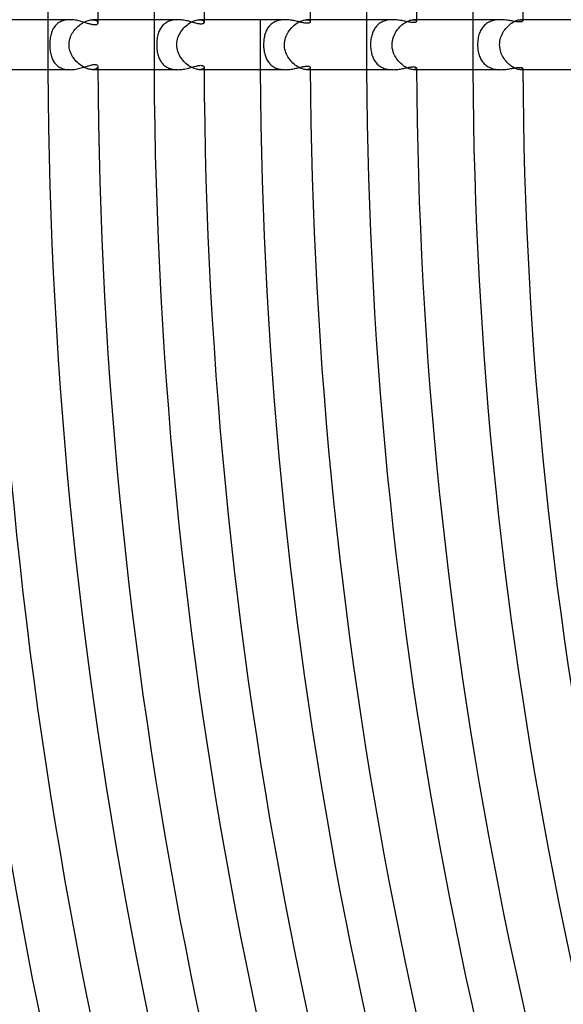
# Model space of a CAD drawing. Header units: millimetres. Extents: x -485 to 485, y -485 to 485.
# Tile 33 of 110: x -382 to -338, y -77 to 2. Entities that reach past the tile are written whole.
import ezdxf

# ---------------------------------------------------------------- set-up
doc = ezdxf.new("R2010")
doc.units = ezdxf.units.MM
doc.layers.add('HIDDEN', color=7, linetype='Continuous')
doc.layers.add('THICK', color=7, linetype='Continuous')

msp = doc.modelspace()

# ---------------------------------------------------------------- linework, layer by layer
at = {"layer": 'HIDDEN'}
for p, q in [((-378.782, 1.633), (-378.846, 1.571)), ((-378.714, 1.691), (-378.782, 1.633)), ((-378.641, 1.745), (-378.714, 1.691)), ((-378.563, 1.794), (-378.641, 1.745)), ((-378.481, 1.837), (-378.563, 1.794)), ((-378.396, 1.876), (-378.481, 1.837)), ((-378.307, 1.91), (-378.396, 1.876)), ((-378.214, 1.938), (-378.307, 1.91)), ((-378.118, 1.961), (-378.214, 1.938)), ((-378.02, 1.978), (-378.118, 1.961)), ((-377.919, 1.991), (-378.02, 1.978)), ((-377.817, 1.998), (-377.919, 1.991)), ((-377.714, 2), (-377.817, 1.998)), ((-377.002, 1.534), (-376.912, 1.606)), ((-376.912, 1.606), (-376.82, 1.673)), ((-376.82, 1.673), (-376.726, 1.734)), ((-376.726, 1.734), (-376.631, 1.79)), ((-376.631, 1.79), (-376.536, 1.839)), ((-376.536, 1.839), (-376.441, 1.882)), ((-376.441, 1.882), (-376.347, 1.919)), ((-376.347, 1.919), (-376.255, 1.948)), ((-376.255, 1.948), (-376.166, 1.971)), ((-376.166, 1.971), (-376.081, 1.987)), ((-376.081, 1.987), (-376, 1.997)), ((-376, 1.997), (-375.923, 2)), ((-375.495, 2), (-375.924, 2)), ((-375.923, 2), (-375.85, 1.997)), ((-375.85, 1.997), (-375.784, 1.988)), ((-375.784, 1.988), (-375.724, 1.973)), ((-375.724, 1.973), (-375.67, 1.954)), ((-375.67, 1.954), (-375.624, 1.931)), ((-375.624, 1.931), (-375.585, 1.905)), ((-375.585, 1.905), (-375.553, 1.876)), ((-375.553, 1.876), (-375.528, 1.845)), ((-375.528, 1.845), (-375.51, 1.812)), ((-375.51, 1.812), (-375.499, 1.779)), ((-375.499, 1.779), (-375.496, 1.746)), ((-370.253, 1.59), (-370.316, 1.525)), ((-370.185, 1.651), (-370.253, 1.59)), ((-370.114, 1.707), (-370.185, 1.651)), ((-370.038, 1.758), (-370.114, 1.707)), ((-369.958, 1.806), (-370.038, 1.758)), ((-369.874, 1.848), (-369.958, 1.806)), ((-369.786, 1.885), (-369.874, 1.848)), ((-369.696, 1.916), (-369.786, 1.885)), ((-369.602, 1.943), (-369.696, 1.916)), ((-369.506, 1.964), (-369.602, 1.943)), ((-369.408, 1.98), (-369.506, 1.964)), ((-369.308, 1.991), (-369.408, 1.98)), ((-369.208, 1.998), (-369.308, 1.991)), ((-369.107, 2), (-369.208, 1.998)), ((-368.428, 1.516), (-368.331, 1.596)), ((-368.331, 1.596), (-368.231, 1.671)), ((-368.231, 1.671), (-368.128, 1.739)), ((-368.128, 1.739), (-368.025, 1.8)), ((-368.025, 1.8), (-367.922, 1.854)), ((-367.922, 1.854), (-367.82, 1.899)), ((-367.82, 1.899), (-367.719, 1.936)), ((-367.719, 1.936), (-367.621, 1.964)), ((-367.621, 1.964), (-367.529, 1.984)), ((-367.529, 1.984), (-367.441, 1.996)), ((-367.441, 1.996), (-367.359, 2)), ((-366.995, 2), (-367.36, 2)), ((-367.359, 2), (-367.276, 1.995)), ((-367.276, 1.995), (-367.203, 1.982)), ((-367.203, 1.982), (-367.14, 1.962)), ((-367.14, 1.962), (-367.088, 1.935)), ((-367.088, 1.935), (-367.048, 1.904)), ((-367.048, 1.904), (-367.019, 1.87)), ((-367.019, 1.87), (-367.001, 1.834)), ((-367.001, 1.834), (-366.996, 1.797)), ((-361.689, 1.577), (-361.749, 1.515)), ((-361.624, 1.635), (-361.689, 1.577)), ((-361.556, 1.689), (-361.624, 1.635)), ((-361.483, 1.74), (-361.556, 1.689)), ((-361.407, 1.786), (-361.483, 1.74)), ((-361.328, 1.828), (-361.407, 1.786)), ((-361.245, 1.865), (-361.328, 1.828)), ((-361.159, 1.898), (-361.245, 1.865)), ((-361.07, 1.926), (-361.159, 1.898)), ((-360.978, 1.949), (-361.07, 1.926)), ((-360.885, 1.968), (-360.978, 1.949)), ((-360.79, 1.983), (-360.885, 1.968)), ((-360.693, 1.992), (-360.79, 1.983)), ((-360.596, 1.998), (-360.693, 1.992)), ((-360.498, 2), (-360.596, 1.998)), ((-359.773, 1.568), (-359.68, 1.642)), ((-359.68, 1.642), (-359.585, 1.711)), ((-359.585, 1.711), (-359.489, 1.772)), ((-359.489, 1.772), (-359.393, 1.827)), ((-359.393, 1.827), (-359.298, 1.874)), ((-359.298, 1.874), (-359.205, 1.914)), ((-359.205, 1.914), (-359.114, 1.946)), ((-359.114, 1.946), (-359.027, 1.97)), ((-359.027, 1.97), (-358.945, 1.987)), ((-358.945, 1.987), (-358.869, 1.997)), ((-358.869, 1.997), (-358.799, 2)), ((-358.799, 2), (-358.728, 1.996)), ((-358.495, 2), (-358.799, 2)), ((-358.728, 1.996), (-358.667, 1.986)), ((-358.667, 1.986), (-358.615, 1.97)), ((-358.615, 1.97), (-358.572, 1.949)), ((-358.572, 1.949), (-358.538, 1.925)), ((-358.538, 1.925), (-358.514, 1.898)), ((-358.514, 1.898), (-358.5, 1.87)), ((-358.5, 1.87), (-358.495, 1.841)), ((-353.078, 1.605), (-353.145, 1.542)), ((-353.007, 1.663), (-353.078, 1.605)), ((-352.932, 1.718), (-353.007, 1.663)), ((-352.852, 1.767), (-352.932, 1.718)), ((-352.769, 1.813), (-352.852, 1.767)), ((-352.681, 1.854), (-352.769, 1.813)), ((-352.59, 1.889), (-352.681, 1.854)), ((-352.496, 1.92), (-352.59, 1.889)), ((-352.398, 1.945), (-352.496, 1.92)), ((-352.299, 1.966), (-352.398, 1.945)), ((-352.197, 1.981), (-352.299, 1.966)), ((-352.094, 1.992), (-352.197, 1.981)), ((-351.991, 1.998), (-352.094, 1.992)), ((-351.886, 2), (-351.991, 1.998)), ((-351.254, 1.505), (-351.164, 1.584)), ((-351.164, 1.584), (-351.072, 1.658)), ((-351.072, 1.658), (-350.979, 1.725)), ((-350.979, 1.725), (-350.886, 1.785)), ((-350.886, 1.785), (-350.793, 1.837)), ((-350.793, 1.837), (-350.703, 1.882)), ((-350.703, 1.882), (-350.615, 1.92)), ((-350.615, 1.92), (-350.529, 1.95)), ((-350.529, 1.95), (-350.449, 1.973)), ((-350.449, 1.973), (-350.374, 1.988)), ((-350.374, 1.988), (-350.305, 1.997)), ((-350.305, 1.997), (-350.242, 2)), ((-350.242, 2), (-350.177, 1.996)), ((-349.994, 2), (-350.242, 2)), ((-350.177, 1.996), (-350.121, 1.986)), ((-350.121, 1.986), (-350.076, 1.971)), ((-350.076, 1.971), (-350.04, 1.951)), ((-350.04, 1.951), (-350.015, 1.929)), ((-350.015, 1.929), (-350, 1.904)), ((-350, 1.904), (-349.995, 1.879)), ((-344.473, 1.623), (-344.548, 1.557)), ((-344.393, 1.685), (-344.473, 1.623)), ((-344.307, 1.741), (-344.393, 1.685)), ((-344.218, 1.793), (-344.307, 1.741)), ((-344.124, 1.838), (-344.218, 1.793)), ((-344.026, 1.878), (-344.124, 1.838)), ((-343.925, 1.912), (-344.026, 1.878)), ((-343.82, 1.94), (-343.925, 1.912)), ((-343.712, 1.962), (-343.82, 1.94)), ((-343.603, 1.979), (-343.712, 1.962)), ((-343.493, 1.991), (-343.603, 1.979)), ((-343.381, 1.998), (-343.493, 1.991)), ((-343.27, 2), (-343.381, 1.998)), ((-342.617, 1.548), (-342.531, 1.622)), ((-342.531, 1.622), (-342.444, 1.69)), ((-342.444, 1.69), (-342.357, 1.752)), ((-342.357, 1.752), (-342.269, 1.807)), ((-342.269, 1.807), (-342.184, 1.855)), ((-342.184, 1.855), (-342.1, 1.895)), ((-342.1, 1.895), (-342.02, 1.929)), ((-342.02, 1.929), (-341.943, 1.956)), ((-341.943, 1.956), (-341.871, 1.976)), ((-341.871, 1.976), (-341.804, 1.99)), ((-341.804, 1.99), (-341.743, 1.998)), ((-341.743, 1.998), (-341.688, 2)), ((-341.494, 2), (-341.689, 2)), ((-341.688, 2), (-341.629, 1.996)), ((-341.629, 1.996), (-341.581, 1.987)), ((-341.581, 1.987), (-341.543, 1.972)), ((-341.543, 1.972), (-341.516, 1.954)), ((-341.516, 1.954), (-341.5, 1.934)), ((-341.5, 1.934), (-341.495, 1.912)), ((-379.233, 0.854), (-379.258, 0.758)), ((-379.206, 0.946), (-379.233, 0.854)), ((-379.175, 1.035), (-379.206, 0.946)), ((-379.14, 1.121), (-379.175, 1.035)), ((-379.102, 1.204), (-379.14, 1.121)), ((-379.059, 1.285), (-379.102, 1.204)), ((-379.012, 1.362), (-379.059, 1.285)), ((-378.961, 1.435), (-379.012, 1.362)), ((-378.906, 1.505), (-378.961, 1.435)), ((-378.846, 1.571), (-378.906, 1.505)), ((-377.644, 0.704), (-377.593, 0.81)), ((-377.593, 0.81), (-377.536, 0.913)), ((-377.536, 0.913), (-377.473, 1.013)), ((-377.473, 1.013), (-377.405, 1.11)), ((-377.405, 1.11), (-377.332, 1.203)), ((-377.332, 1.203), (-377.255, 1.292)), ((-377.255, 1.292), (-377.174, 1.377)), ((-377.174, 1.377), (-377.09, 1.458)), ((-377.09, 1.458), (-377.002, 1.534)), ((-370.67, 0.873), (-370.696, 0.776)), ((-370.639, 0.966), (-370.67, 0.873)), ((-370.605, 1.055), (-370.639, 0.966)), ((-370.567, 1.142), (-370.605, 1.055)), ((-370.525, 1.226), (-370.567, 1.142)), ((-370.479, 1.306), (-370.525, 1.226)), ((-370.429, 1.383), (-370.479, 1.306)), ((-370.375, 1.456), (-370.429, 1.383)), ((-370.316, 1.525), (-370.375, 1.456)), ((-369.035, 0.693), (-368.981, 0.809)), ((-368.981, 0.809), (-368.92, 0.923)), ((-368.92, 0.923), (-368.851, 1.032)), ((-368.851, 1.032), (-368.777, 1.138)), ((-368.777, 1.138), (-368.697, 1.24)), ((-368.697, 1.24), (-368.611, 1.337)), ((-368.611, 1.337), (-368.522, 1.429)), ((-368.522, 1.429), (-368.428, 1.516)), ((-362.124, 0.82), (-362.148, 0.729)), ((-362.096, 0.907), (-362.124, 0.82)), ((-362.066, 0.993), (-362.096, 0.907)), ((-362.031, 1.076), (-362.066, 0.993)), ((-361.994, 1.156), (-362.031, 1.076)), ((-361.952, 1.234), (-361.994, 1.156)), ((-361.907, 1.309), (-361.952, 1.234)), ((-361.858, 1.381), (-361.907, 1.309)), ((-361.806, 1.449), (-361.858, 1.381)), ((-361.749, 1.515), (-361.806, 1.449)), ((-360.433, 0.673), (-360.382, 0.788)), ((-360.382, 0.788), (-360.325, 0.9)), ((-360.325, 0.9), (-360.261, 1.009)), ((-360.261, 1.009), (-360.191, 1.114)), ((-360.191, 1.114), (-360.116, 1.214)), ((-360.116, 1.214), (-360.036, 1.31)), ((-360.036, 1.31), (-359.952, 1.402)), ((-359.952, 1.402), (-359.864, 1.488)), ((-359.864, 1.488), (-359.773, 1.568)), ((-353.557, 0.828), (-353.584, 0.734)), ((-353.527, 0.919), (-353.557, 0.828)), ((-353.493, 1.006), (-353.527, 0.919)), ((-353.456, 1.092), (-353.493, 1.006)), ((-353.414, 1.174), (-353.456, 1.092)), ((-353.369, 1.254), (-353.414, 1.174)), ((-353.319, 1.331), (-353.369, 1.254)), ((-353.265, 1.405), (-353.319, 1.331)), ((-353.207, 1.475), (-353.265, 1.405)), ((-353.145, 1.542), (-353.207, 1.475)), ((-351.822, 0.682), (-351.771, 0.799)), ((-351.771, 0.799), (-351.713, 0.913)), ((-351.713, 0.913), (-351.649, 1.024)), ((-351.649, 1.024), (-351.579, 1.129)), ((-351.579, 1.129), (-351.504, 1.231)), ((-351.504, 1.231), (-351.424, 1.328)), ((-351.424, 1.328), (-351.341, 1.419)), ((-351.341, 1.419), (-351.254, 1.505)), ((-344.971, 0.885), (-345.003, 0.787)), ((-344.934, 0.981), (-344.971, 0.885)), ((-344.894, 1.073), (-344.934, 0.981)), ((-344.848, 1.163), (-344.894, 1.073)), ((-344.798, 1.249), (-344.848, 1.163)), ((-344.743, 1.332), (-344.798, 1.249)), ((-344.683, 1.411), (-344.743, 1.332)), ((-344.618, 1.486), (-344.683, 1.411)), ((-344.548, 1.557), (-344.618, 1.486)), ((-343.18, 0.772), (-343.127, 0.884)), ((-343.127, 0.884), (-343.068, 0.992)), ((-343.068, 0.992), (-343.004, 1.096)), ((-343.004, 1.096), (-342.934, 1.196)), ((-342.934, 1.196), (-342.86, 1.292)), ((-342.86, 1.292), (-342.782, 1.383)), ((-342.782, 1.383), (-342.701, 1.468)), ((-342.701, 1.468), (-342.617, 1.548)), ((-379.336, 0.113), (-379.338, 0)), ((-379.338, 0), (-379.336, -0.108)), ((-379.331, 0.227), (-379.336, 0.113)), ((-379.323, 0.34), (-379.331, 0.227)), ((-379.311, 0.449), (-379.323, 0.34)), ((-379.297, 0.556), (-379.311, 0.449)), ((-379.279, 0.659), (-379.297, 0.556)), ((-379.258, 0.758), (-379.279, 0.659)), ((-377.801, 0), (-377.791, 0.175)), ((-377.796, -0.124), (-377.801, 0)), ((-377.791, 0.175), (-377.766, 0.333)), ((-377.766, 0.333), (-377.73, 0.474)), ((-377.73, 0.474), (-377.689, 0.596)), ((-377.689, 0.596), (-377.644, 0.704)), ((-370.785, 0.117), (-370.787, 0)), ((-370.787, 0), (-370.786, -0.099)), ((-370.779, 0.235), (-370.785, 0.117)), ((-370.77, 0.35), (-370.779, 0.235)), ((-370.757, 0.462), (-370.77, 0.35)), ((-370.74, 0.57), (-370.757, 0.462)), ((-370.72, 0.675), (-370.74, 0.57)), ((-370.696, 0.776), (-370.72, 0.675)), ((-369.181, 0), (-369.174, 0.156)), ((-369.176, -0.137), (-369.181, 0)), ((-369.174, 0.156), (-369.154, 0.303)), ((-369.154, 0.303), (-369.122, 0.442)), ((-369.122, 0.442), (-369.082, 0.572)), ((-369.082, 0.572), (-369.035, 0.693)), ((-362.23, 0.112), (-362.232, 0)), ((-362.232, 0), (-362.231, -0.097)), ((-362.225, 0.223), (-362.23, 0.112)), ((-362.216, 0.331), (-362.225, 0.223)), ((-362.204, 0.436), (-362.216, 0.331)), ((-362.188, 0.537), (-362.204, 0.436)), ((-362.17, 0.635), (-362.188, 0.537)), ((-362.148, 0.729), (-362.17, 0.635)), ((-360.566, 0), (-360.56, 0.148)), ((-360.561, -0.129), (-360.566, 0)), ((-360.56, 0.148), (-360.542, 0.289)), ((-360.542, 0.289), (-360.514, 0.424)), ((-360.514, 0.424), (-360.477, 0.552)), ((-360.477, 0.552), (-360.433, 0.673)), ((-353.672, 0.109), (-353.674, 0)), ((-353.674, 0), (-353.672, -0.105)), ((-353.666, 0.219), (-353.672, 0.109)), ((-353.657, 0.328), (-353.666, 0.219)), ((-353.644, 0.434), (-353.657, 0.328)), ((-353.627, 0.537), (-353.644, 0.434)), ((-353.607, 0.637), (-353.627, 0.537)), ((-353.584, 0.734), (-353.607, 0.637)), ((-351.955, 0), (-351.949, 0.149)), ((-351.949, -0.145), (-351.955, 0)), ((-351.949, 0.149), (-351.931, 0.292)), ((-351.931, 0.292), (-351.903, 0.428)), ((-351.903, 0.428), (-351.866, 0.558)), ((-351.866, 0.558), (-351.822, 0.682)), ((-345.11, 0.121), (-345.112, 0)), ((-345.112, 0), (-345.11, -0.11)), ((-345.103, 0.24), (-345.11, 0.121)), ((-345.091, 0.357), (-345.103, 0.24)), ((-345.075, 0.47), (-345.091, 0.357)), ((-345.055, 0.579), (-345.075, 0.47)), ((-345.031, 0.685), (-345.055, 0.579)), ((-345.003, 0.787), (-345.031, 0.685)), ((-343.347, 0), (-343.341, 0.142)), ((-343.343, -0.118), (-343.347, 0)), ((-343.341, 0.142), (-343.325, 0.278)), ((-343.325, 0.278), (-343.3, 0.41)), ((-343.3, 0.41), (-343.267, 0.536)), ((-343.267, 0.536), (-343.227, 0.657)), ((-343.227, 0.657), (-343.18, 0.772)), ((-379.336, -0.108), (-379.332, -0.216)), ((-379.332, -0.216), (-379.324, -0.324)), ((-379.324, -0.324), (-379.313, -0.431)), ((-379.313, -0.431), (-379.3, -0.537)), ((-379.3, -0.537), (-379.282, -0.64)), ((-379.282, -0.64), (-379.262, -0.741)), ((-379.262, -0.741), (-379.237, -0.84)), ((-377.781, -0.247), (-377.796, -0.124)), ((-377.758, -0.369), (-377.781, -0.247)), ((-377.726, -0.489), (-377.758, -0.369)), ((-377.685, -0.606), (-377.726, -0.489)), ((-377.637, -0.721), (-377.685, -0.606)), ((-377.581, -0.832), (-377.637, -0.721)), ((-370.786, -0.099), (-370.782, -0.199)), ((-370.782, -0.199), (-370.775, -0.298)), ((-370.775, -0.298), (-370.765, -0.397)), ((-370.765, -0.397), (-370.752, -0.495)), ((-370.752, -0.495), (-370.736, -0.591)), ((-370.736, -0.591), (-370.718, -0.686)), ((-370.718, -0.686), (-370.696, -0.779)), ((-370.696, -0.779), (-370.67, -0.87)), ((-369.159, -0.273), (-369.176, -0.137)), ((-369.131, -0.407), (-369.159, -0.273)), ((-369.093, -0.539), (-369.131, -0.407)), ((-369.046, -0.668), (-369.093, -0.539)), ((-368.99, -0.792), (-369.046, -0.668)), ((-362.231, -0.097), (-362.227, -0.193)), ((-362.227, -0.193), (-362.22, -0.289)), ((-362.22, -0.289), (-362.21, -0.384)), ((-362.21, -0.384), (-362.198, -0.478)), ((-362.198, -0.478), (-362.182, -0.571)), ((-362.182, -0.571), (-362.164, -0.662)), ((-362.164, -0.662), (-362.142, -0.752)), ((-362.142, -0.752), (-362.118, -0.84)), ((-360.547, -0.257), (-360.561, -0.129)), ((-360.523, -0.383), (-360.547, -0.257)), ((-360.491, -0.508), (-360.523, -0.383)), ((-360.449, -0.631), (-360.491, -0.508)), ((-360.4, -0.75), (-360.449, -0.631)), ((-360.344, -0.866), (-360.4, -0.75)), ((-353.672, -0.105), (-353.667, -0.21)), ((-353.667, -0.21), (-353.658, -0.314)), ((-353.658, -0.314), (-353.646, -0.417)), ((-353.646, -0.417), (-353.63, -0.52)), ((-353.63, -0.52), (-353.611, -0.62)), ((-353.611, -0.62), (-353.588, -0.719)), ((-353.588, -0.719), (-353.561, -0.815)), ((-351.932, -0.285), (-351.949, -0.145)), ((-351.905, -0.419), (-351.932, -0.285)), ((-351.87, -0.547), (-351.905, -0.419)), ((-351.827, -0.668), (-351.87, -0.547)), ((-351.778, -0.784), (-351.827, -0.668)), ((-351.723, -0.896), (-351.778, -0.784)), ((-345.11, -0.11), (-345.104, -0.219)), ((-345.104, -0.219), (-345.095, -0.327)), ((-345.095, -0.327), (-345.081, -0.434)), ((-345.081, -0.434), (-345.063, -0.54)), ((-345.063, -0.54), (-345.041, -0.644)), ((-345.041, -0.644), (-345.015, -0.745)), ((-345.015, -0.745), (-344.985, -0.845)), ((-343.331, -0.236), (-343.343, -0.118)), ((-343.313, -0.352), (-343.331, -0.236)), ((-343.286, -0.467), (-343.313, -0.352)), ((-343.253, -0.581), (-343.286, -0.467)), ((-343.213, -0.692), (-343.253, -0.581)), ((-343.167, -0.801), (-343.213, -0.692)), ((-379.237, -0.84), (-379.209, -0.936)), ((-379.209, -0.936), (-379.177, -1.029)), ((-379.177, -1.029), (-379.141, -1.119)), ((-379.141, -1.119), (-379.101, -1.206)), ((-379.101, -1.206), (-379.056, -1.289)), ((-379.056, -1.289), (-379.007, -1.37)), ((-379.007, -1.37), (-378.953, -1.446)), ((-378.953, -1.446), (-378.894, -1.519)), ((-378.894, -1.519), (-378.83, -1.588)), ((-377.52, -0.94), (-377.581, -0.832)), ((-377.452, -1.044), (-377.52, -0.94)), ((-377.379, -1.144), (-377.452, -1.044)), ((-377.3, -1.24), (-377.379, -1.144)), ((-377.218, -1.332), (-377.3, -1.24)), ((-377.131, -1.419), (-377.218, -1.332)), ((-377.04, -1.502), (-377.131, -1.419)), ((-376.947, -1.579), (-377.04, -1.502)), ((-370.67, -0.87), (-370.641, -0.959)), ((-370.641, -0.959), (-370.609, -1.046)), ((-370.609, -1.046), (-370.573, -1.13)), ((-370.573, -1.13), (-370.533, -1.211)), ((-370.533, -1.211), (-370.489, -1.289)), ((-370.489, -1.289), (-370.441, -1.365)), ((-370.441, -1.365), (-370.389, -1.437)), ((-370.389, -1.437), (-370.332, -1.506)), ((-370.332, -1.506), (-370.271, -1.572)), ((-370.271, -1.572), (-370.206, -1.633)), ((-368.926, -0.912), (-368.99, -0.792)), ((-368.854, -1.028), (-368.926, -0.912)), ((-368.777, -1.138), (-368.854, -1.028)), ((-368.693, -1.244), (-368.777, -1.138)), ((-368.605, -1.344), (-368.693, -1.244)), ((-368.511, -1.439), (-368.605, -1.344)), ((-368.415, -1.527), (-368.511, -1.439)), ((-368.315, -1.609), (-368.415, -1.527)), ((-362.118, -0.84), (-362.09, -0.926)), ((-362.09, -0.926), (-362.059, -1.009)), ((-362.059, -1.009), (-362.025, -1.091)), ((-362.025, -1.091), (-361.987, -1.17)), ((-361.987, -1.17), (-361.945, -1.246)), ((-361.945, -1.246), (-361.9, -1.319)), ((-361.9, -1.319), (-361.852, -1.39)), ((-361.852, -1.39), (-361.799, -1.457)), ((-361.799, -1.457), (-361.743, -1.521)), ((-361.743, -1.521), (-361.683, -1.582)), ((-360.28, -0.978), (-360.344, -0.866)), ((-360.211, -1.086), (-360.28, -0.978)), ((-360.135, -1.19), (-360.211, -1.086)), ((-360.055, -1.289), (-360.135, -1.19)), ((-359.97, -1.383), (-360.055, -1.289)), ((-359.881, -1.472), (-359.97, -1.383)), ((-359.789, -1.555), (-359.881, -1.472)), ((-359.694, -1.632), (-359.789, -1.555)), ((-353.561, -0.815), (-353.531, -0.908)), ((-353.531, -0.908), (-353.496, -0.999)), ((-353.496, -0.999), (-353.458, -1.087)), ((-353.458, -1.087), (-353.415, -1.173)), ((-353.415, -1.173), (-353.369, -1.255)), ((-353.369, -1.255), (-353.318, -1.333)), ((-353.318, -1.333), (-353.263, -1.408)), ((-353.263, -1.408), (-353.204, -1.479)), ((-353.204, -1.479), (-353.14, -1.547)), ((-353.14, -1.547), (-353.072, -1.61)), ((-351.661, -1.005), (-351.723, -0.896)), ((-351.593, -1.11), (-351.661, -1.005)), ((-351.52, -1.21), (-351.593, -1.11)), ((-351.442, -1.307), (-351.52, -1.21)), ((-351.36, -1.399), (-351.442, -1.307)), ((-351.274, -1.486), (-351.36, -1.399)), ((-351.185, -1.567), (-351.274, -1.486)), ((-351.093, -1.642), (-351.185, -1.567)), ((-344.985, -0.845), (-344.95, -0.941)), ((-344.95, -0.941), (-344.911, -1.035)), ((-344.911, -1.035), (-344.868, -1.125)), ((-344.868, -1.125), (-344.82, -1.212)), ((-344.82, -1.212), (-344.767, -1.296)), ((-344.767, -1.296), (-344.71, -1.376)), ((-344.71, -1.376), (-344.648, -1.452)), ((-344.648, -1.452), (-344.582, -1.524)), ((-344.582, -1.524), (-344.511, -1.591)), ((-343.115, -0.908), (-343.167, -0.801)), ((-343.057, -1.011), (-343.115, -0.908)), ((-342.994, -1.111), (-343.057, -1.011)), ((-342.926, -1.207), (-342.994, -1.111)), ((-342.854, -1.299), (-342.926, -1.207)), ((-342.778, -1.387), (-342.854, -1.299)), ((-342.699, -1.47), (-342.778, -1.387)), ((-342.616, -1.549), (-342.699, -1.47)), ((-342.532, -1.622), (-342.616, -1.549)), ((-378.83, -1.588), (-378.761, -1.652)), ((-378.761, -1.652), (-378.688, -1.711)), ((-378.688, -1.711), (-378.609, -1.766)), ((-378.609, -1.766), (-378.526, -1.815)), ((-378.526, -1.815), (-378.437, -1.858)), ((-378.437, -1.858), (-378.344, -1.896)), ((-378.344, -1.896), (-378.246, -1.929)), ((-378.246, -1.929), (-378.146, -1.955)), ((-378.146, -1.955), (-378.041, -1.975)), ((-378.041, -1.975), (-377.934, -1.989)), ((-377.934, -1.989), (-377.825, -1.997)), ((-377.825, -1.997), (-377.715, -2)), ((-376.851, -1.651), (-376.947, -1.579)), ((-376.754, -1.716), (-376.851, -1.651)), ((-376.655, -1.776), (-376.754, -1.716)), ((-376.556, -1.829), (-376.655, -1.776)), ((-376.458, -1.875), (-376.556, -1.829)), ((-376.361, -1.914), (-376.458, -1.875)), ((-376.266, -1.945), (-376.361, -1.914)), ((-376.173, -1.97), (-376.266, -1.945)), ((-376.085, -1.987), (-376.173, -1.97)), ((-376.002, -1.997), (-376.085, -1.987)), ((-375.923, -2), (-376.002, -1.997)), ((-375.495, -2), (-375.924, -2)), ((-375.843, -1.996), (-375.923, -2)), ((-375.77, -1.985), (-375.843, -1.996)), ((-375.706, -1.968), (-375.77, -1.985)), ((-375.65, -1.945), (-375.706, -1.968)), ((-375.603, -1.918), (-375.65, -1.945)), ((-375.564, -1.887), (-375.603, -1.918)), ((-375.534, -1.853), (-375.564, -1.887)), ((-375.513, -1.818), (-375.534, -1.853)), ((-375.5, -1.782), (-375.513, -1.818)), ((-375.496, -1.746), (-375.5, -1.782)), ((-370.206, -1.633), (-370.135, -1.691)), ((-370.135, -1.691), (-370.061, -1.744)), ((-370.061, -1.744), (-369.982, -1.792)), ((-369.982, -1.792), (-369.899, -1.836)), ((-369.899, -1.836), (-369.812, -1.875)), ((-369.812, -1.875), (-369.72, -1.909)), ((-369.72, -1.909), (-369.624, -1.937)), ((-369.624, -1.937), (-369.526, -1.96)), ((-369.526, -1.96), (-369.425, -1.978)), ((-369.425, -1.978), (-369.321, -1.99)), ((-369.321, -1.99), (-369.215, -1.998)), ((-369.215, -1.998), (-369.109, -2)), ((-368.213, -1.683), (-368.315, -1.609)), ((-368.111, -1.75), (-368.213, -1.683)), ((-368.007, -1.81), (-368.111, -1.75)), ((-367.904, -1.862), (-368.007, -1.81)), ((-367.802, -1.906), (-367.904, -1.862)), ((-367.704, -1.941), (-367.802, -1.906)), ((-367.61, -1.967), (-367.704, -1.941)), ((-367.52, -1.986), (-367.61, -1.967)), ((-367.437, -1.997), (-367.52, -1.986)), ((-367.359, -2), (-367.437, -1.997)), ((-366.995, -2), (-367.36, -2)), ((-367.283, -1.996), (-367.359, -2)), ((-367.215, -1.985), (-367.283, -1.996)), ((-367.157, -1.968), (-367.215, -1.985)), ((-367.107, -1.947), (-367.157, -1.968)), ((-367.067, -1.921), (-367.107, -1.947)), ((-367.036, -1.892), (-367.067, -1.921)), ((-367.013, -1.861), (-367.036, -1.892)), ((-367, -1.829), (-367.013, -1.861)), ((-366.996, -1.797), (-367, -1.829)), ((-361.683, -1.582), (-361.619, -1.64)), ((-361.619, -1.64), (-361.55, -1.693)), ((-361.55, -1.693), (-361.478, -1.743)), ((-361.478, -1.743), (-361.403, -1.788)), ((-361.403, -1.788), (-361.324, -1.83)), ((-361.324, -1.83), (-361.242, -1.866)), ((-361.242, -1.866), (-361.157, -1.899)), ((-361.157, -1.899), (-361.068, -1.926)), ((-361.068, -1.926), (-360.977, -1.95)), ((-360.977, -1.95), (-360.884, -1.968)), ((-360.884, -1.968), (-360.789, -1.983)), ((-360.789, -1.983), (-360.693, -1.992)), ((-360.693, -1.992), (-360.596, -1.998)), ((-360.596, -1.998), (-360.499, -2)), ((-359.597, -1.702), (-359.694, -1.632)), ((-359.499, -1.766), (-359.597, -1.702)), ((-359.401, -1.822), (-359.499, -1.766)), ((-359.305, -1.871), (-359.401, -1.822)), ((-359.21, -1.912), (-359.305, -1.871)), ((-359.118, -1.944), (-359.21, -1.912)), ((-359.03, -1.97), (-359.118, -1.944)), ((-358.947, -1.987), (-359.03, -1.97)), ((-358.87, -1.997), (-358.947, -1.987)), ((-358.799, -2), (-358.87, -1.997)), ((-358.728, -1.996), (-358.799, -2)), ((-358.494, -2), (-358.799, -2)), ((-358.667, -1.986), (-358.728, -1.996)), ((-358.614, -1.97), (-358.667, -1.986)), ((-358.571, -1.949), (-358.614, -1.97)), ((-358.538, -1.925), (-358.571, -1.949)), ((-358.514, -1.898), (-358.538, -1.925)), ((-358.5, -1.87), (-358.514, -1.898)), ((-358.495, -1.841), (-358.5, -1.87)), ((-353.072, -1.61), (-352.999, -1.669)), ((-352.999, -1.669), (-352.922, -1.724)), ((-352.922, -1.724), (-352.842, -1.774)), ((-352.842, -1.774), (-352.758, -1.818)), ((-352.758, -1.818), (-352.67, -1.858)), ((-352.67, -1.858), (-352.579, -1.893)), ((-352.579, -1.893), (-352.485, -1.923)), ((-352.485, -1.923), (-352.388, -1.947)), ((-352.388, -1.947), (-352.29, -1.967)), ((-352.29, -1.967), (-352.19, -1.982)), ((-352.19, -1.982), (-352.089, -1.992)), ((-352.089, -1.992), (-351.988, -1.998)), ((-351.988, -1.998), (-351.887, -2)), ((-350.999, -1.711), (-351.093, -1.642)), ((-350.905, -1.773), (-350.999, -1.711)), ((-350.812, -1.827), (-350.905, -1.773)), ((-350.72, -1.874), (-350.812, -1.827)), ((-350.629, -1.914), (-350.72, -1.874)), ((-350.541, -1.946), (-350.629, -1.914)), ((-350.458, -1.97), (-350.541, -1.946)), ((-350.38, -1.987), (-350.458, -1.97)), ((-350.308, -1.997), (-350.38, -1.987)), ((-350.242, -2), (-350.308, -1.997)), ((-350.177, -1.996), (-350.242, -2)), ((-349.994, -2), (-350.242, -2)), ((-350.122, -1.987), (-350.177, -1.996)), ((-350.076, -1.971), (-350.122, -1.987)), ((-350.041, -1.952), (-350.076, -1.971)), ((-350.015, -1.929), (-350.041, -1.952)), ((-350, -1.905), (-350.015, -1.929)), ((-349.995, -1.879), (-350, -1.905)), ((-344.511, -1.591), (-344.435, -1.654)), ((-344.435, -1.654), (-344.354, -1.712)), ((-344.354, -1.712), (-344.269, -1.764)), ((-344.269, -1.764), (-344.18, -1.811)), ((-344.18, -1.811), (-344.088, -1.853)), ((-344.088, -1.853), (-343.992, -1.89)), ((-343.992, -1.89), (-343.893, -1.921)), ((-343.893, -1.921), (-343.792, -1.946)), ((-343.792, -1.946), (-343.689, -1.967)), ((-343.689, -1.967), (-343.584, -1.982)), ((-343.584, -1.982), (-343.479, -1.992)), ((-343.479, -1.992), (-343.374, -1.998)), ((-343.374, -1.998), (-343.269, -2)), ((-342.447, -1.689), (-342.532, -1.622)), ((-342.36, -1.75), (-342.447, -1.689)), ((-342.274, -1.804), (-342.36, -1.75)), ((-342.188, -1.852), (-342.274, -1.804)), ((-342.105, -1.893), (-342.188, -1.852)), ((-342.024, -1.927), (-342.105, -1.893)), ((-341.947, -1.955), (-342.024, -1.927)), ((-341.874, -1.975), (-341.947, -1.955)), ((-341.806, -1.989), (-341.874, -1.975)), ((-341.744, -1.997), (-341.806, -1.989)), ((-341.688, -2), (-341.744, -1.997)), ((-341.494, -2), (-341.689, -2)), ((-341.63, -1.997), (-341.688, -2)), ((-341.581, -1.987), (-341.63, -1.997)), ((-341.544, -1.973), (-341.581, -1.987)), ((-341.516, -1.954), (-341.544, -1.973)), ((-341.5, -1.934), (-341.516, -1.954)), ((-341.495, -1.912), (-341.5, -1.934))]:
    msp.add_line(p, q, dxfattribs=at)
for radius, start, end in [(379.5, 179.69807, 180.00002), (371, 179.69114, 180.00002), (362.5, 179.68386, 180.00002), (354, 179.6763, 180.00002), (345.5, 179.66833, 180.00002), (379.5, 180.00002, 180.30193), (371, 180.00002, 180.30886), (362.5, 180.00002, 180.31614), (354, 180.00002, 180.3237), (345.5, 180.00002, 180.33167)]:
    msp.add_arc((0, 0), radius, start, end, dxfattribs=at)
at = {"layer": 'THICK'}
for p, q in [((-377.715, 2), (-383.995, 2)), ((-377.613, 1.998), (-377.714, 2)), ((-377.512, 1.992), (-377.613, 1.998)), ((-377.411, 1.982), (-377.512, 1.992)), ((-377.311, 1.968), (-377.411, 1.982)), ((-377.211, 1.952), (-377.311, 1.968)), ((-377.113, 1.933), (-377.211, 1.952)), ((-377.016, 1.911), (-377.113, 1.933)), ((-376.921, 1.888), (-377.016, 1.911)), ((-376.827, 1.863), (-376.921, 1.888)), ((-376.736, 1.838), (-376.827, 1.863)), ((-376.646, 1.811), (-376.736, 1.838)), ((-376.559, 1.784), (-376.646, 1.811)), ((-376.474, 1.757), (-376.559, 1.784)), ((-376.391, 1.731), (-376.474, 1.757)), ((-376.311, 1.706), (-376.391, 1.731)), ((-376.234, 1.681), (-376.311, 1.706)), ((-376.159, 1.659), (-376.234, 1.681)), ((-376.087, 1.638), (-376.159, 1.659)), ((-376.019, 1.62), (-376.087, 1.638)), ((-375.954, 1.605), (-376.019, 1.62)), ((-375.892, 1.594), (-375.954, 1.605)), ((-375.835, 1.586), (-375.892, 1.594)), ((-375.782, 1.581), (-375.835, 1.586)), ((-375.732, 1.58), (-375.782, 1.581)), ((-375.687, 1.584), (-375.732, 1.58)), ((-375.647, 1.591), (-375.687, 1.584)), ((-375.612, 1.601), (-375.647, 1.591)), ((-375.581, 1.615), (-375.612, 1.601)), ((-375.555, 1.632), (-375.581, 1.615)), ((-375.534, 1.651), (-375.555, 1.632)), ((-375.517, 1.672), (-375.534, 1.651)), ((-375.505, 1.696), (-375.517, 1.672)), ((-375.498, 1.721), (-375.505, 1.696)), ((-375.496, 1.746), (-375.498, 1.721)), ((-369.109, 2), (-375.495, 2)), ((-369.005, 1.998), (-369.107, 2)), ((-368.903, 1.992), (-369.005, 1.998)), ((-368.802, 1.982), (-368.903, 1.992)), ((-368.702, 1.97), (-368.802, 1.982)), ((-368.603, 1.954), (-368.702, 1.97)), ((-368.505, 1.936), (-368.603, 1.954)), ((-368.409, 1.917), (-368.505, 1.936)), ((-368.315, 1.896), (-368.409, 1.917)), ((-368.223, 1.873), (-368.315, 1.896)), ((-368.133, 1.85), (-368.223, 1.873)), ((-368.046, 1.827), (-368.133, 1.85)), ((-367.961, 1.803), (-368.046, 1.827)), ((-367.878, 1.78), (-367.961, 1.803)), ((-367.799, 1.758), (-367.878, 1.78)), ((-367.721, 1.737), (-367.799, 1.758)), ((-367.645, 1.716), (-367.721, 1.737)), ((-367.571, 1.698), (-367.645, 1.716)), ((-367.498, 1.682), (-367.571, 1.698)), ((-367.429, 1.669), (-367.498, 1.682)), ((-367.362, 1.659), (-367.429, 1.669)), ((-367.299, 1.653), (-367.362, 1.659)), ((-367.242, 1.651), (-367.299, 1.653)), ((-367.19, 1.654), (-367.242, 1.651)), ((-367.145, 1.661), (-367.19, 1.654)), ((-367.105, 1.671), (-367.145, 1.661)), ((-367.072, 1.686), (-367.105, 1.671)), ((-367.044, 1.704), (-367.072, 1.686)), ((-367.023, 1.724), (-367.044, 1.704)), ((-367.008, 1.747), (-367.023, 1.724)), ((-366.999, 1.772), (-367.008, 1.747)), ((-366.996, 1.797), (-366.999, 1.772)), ((-360.5, 2), (-366.995, 2)), ((-360.398, 1.998), (-360.498, 2)), ((-360.299, 1.993), (-360.398, 1.998)), ((-360.2, 1.984), (-360.299, 1.993)), ((-360.101, 1.973), (-360.2, 1.984)), ((-360.004, 1.959), (-360.101, 1.973)), ((-359.909, 1.943), (-360.004, 1.959)), ((-359.815, 1.926), (-359.909, 1.943)), ((-359.724, 1.907), (-359.815, 1.926)), ((-359.634, 1.887), (-359.724, 1.907)), ((-359.546, 1.867), (-359.634, 1.887)), ((-359.461, 1.847), (-359.546, 1.867)), ((-359.378, 1.826), (-359.461, 1.847)), ((-359.298, 1.807), (-359.378, 1.826)), ((-359.22, 1.788), (-359.298, 1.807)), ((-359.146, 1.771), (-359.22, 1.788)), ((-359.075, 1.756), (-359.146, 1.771)), ((-359.007, 1.742), (-359.075, 1.756)), ((-358.942, 1.731), (-359.007, 1.742)), ((-358.881, 1.722), (-358.942, 1.731)), ((-358.824, 1.716), (-358.881, 1.722)), ((-358.772, 1.714), (-358.824, 1.716)), ((-358.724, 1.714), (-358.772, 1.714)), ((-358.68, 1.716), (-358.724, 1.714)), ((-358.64, 1.722), (-358.68, 1.716)), ((-358.605, 1.731), (-358.64, 1.722)), ((-358.575, 1.742), (-358.605, 1.731)), ((-358.55, 1.755), (-358.575, 1.742)), ((-358.53, 1.77), (-358.55, 1.755)), ((-358.515, 1.787), (-358.53, 1.77)), ((-358.504, 1.804), (-358.515, 1.787)), ((-358.497, 1.822), (-358.504, 1.804)), ((-358.495, 1.841), (-358.497, 1.822)), ((-351.887, 2), (-358.495, 2)), ((-351.781, 1.998), (-351.886, 2)), ((-351.677, 1.993), (-351.781, 1.998)), ((-351.574, 1.984), (-351.677, 1.993)), ((-351.472, 1.973), (-351.574, 1.984)), ((-351.372, 1.959), (-351.472, 1.973)), ((-351.273, 1.943), (-351.372, 1.959)), ((-351.176, 1.926), (-351.273, 1.943)), ((-351.081, 1.908), (-351.176, 1.926)), ((-350.989, 1.89), (-351.081, 1.908)), ((-350.9, 1.871), (-350.989, 1.89)), ((-350.813, 1.853), (-350.9, 1.871)), ((-350.729, 1.835), (-350.813, 1.853)), ((-350.649, 1.819), (-350.729, 1.835)), ((-350.572, 1.805), (-350.649, 1.819)), ((-350.499, 1.792), (-350.572, 1.805)), ((-350.43, 1.782), (-350.499, 1.792)), ((-350.366, 1.775), (-350.43, 1.782)), ((-350.306, 1.77), (-350.366, 1.775)), ((-350.251, 1.768), (-350.306, 1.77)), ((-350.201, 1.769), (-350.251, 1.768)), ((-350.156, 1.773), (-350.201, 1.769)), ((-350.116, 1.781), (-350.156, 1.773)), ((-350.083, 1.79), (-350.116, 1.781)), ((-350.055, 1.802), (-350.083, 1.79)), ((-350.033, 1.815), (-350.055, 1.802)), ((-350.016, 1.83), (-350.033, 1.815)), ((-350.004, 1.846), (-350.016, 1.83)), ((-349.997, 1.862), (-350.004, 1.846)), ((-349.995, 1.879), (-349.997, 1.862)), ((-343.271, 2), (-349.994, 2)), ((-343.161, 1.998), (-343.27, 2)), ((-343.053, 1.993), (-343.161, 1.998)), ((-342.946, 1.984), (-343.053, 1.993)), ((-342.84, 1.973), (-342.946, 1.984)), ((-342.737, 1.96), (-342.84, 1.973)), ((-342.636, 1.945), (-342.737, 1.96)), ((-342.537, 1.929), (-342.636, 1.945)), ((-342.442, 1.913), (-342.537, 1.929)), ((-342.349, 1.896), (-342.442, 1.913)), ((-342.26, 1.88), (-342.349, 1.896)), ((-342.175, 1.865), (-342.26, 1.88)), ((-342.093, 1.851), (-342.175, 1.865)), ((-342.015, 1.839), (-342.093, 1.851)), ((-341.942, 1.83), (-342.015, 1.839)), ((-341.874, 1.822), (-341.942, 1.83)), ((-341.811, 1.817), (-341.874, 1.822)), ((-341.752, 1.816), (-341.811, 1.817)), ((-341.7, 1.817), (-341.752, 1.816)), ((-341.654, 1.821), (-341.7, 1.817)), ((-341.615, 1.827), (-341.654, 1.821)), ((-341.582, 1.836), (-341.615, 1.827)), ((-341.555, 1.846), (-341.582, 1.836)), ((-341.533, 1.857), (-341.555, 1.846)), ((-341.516, 1.87), (-341.533, 1.857)), ((-341.504, 1.883), (-341.516, 1.87)), ((-341.497, 1.897), (-341.504, 1.883)), ((-341.495, 1.912), (-341.497, 1.897)), ((-334.65, 2), (-341.494, 2)), ((-377.715, -2), (-383.995, -2)), ((-377.715, -2), (-377.601, -1.997)), ((-377.601, -1.997), (-377.486, -1.989)), ((-377.486, -1.989), (-377.372, -1.977)), ((-377.372, -1.977), (-377.259, -1.96)), ((-377.259, -1.96), (-377.148, -1.94)), ((-377.148, -1.94), (-377.038, -1.916)), ((-377.038, -1.916), (-376.929, -1.89)), ((-376.929, -1.89), (-376.823, -1.862)), ((-376.823, -1.862), (-376.718, -1.833)), ((-376.718, -1.833), (-376.617, -1.802)), ((-376.617, -1.802), (-376.518, -1.771)), ((-376.518, -1.771), (-376.422, -1.741)), ((-376.422, -1.741), (-376.329, -1.711)), ((-376.329, -1.711), (-376.24, -1.683)), ((-376.24, -1.683), (-376.154, -1.657)), ((-376.154, -1.657), (-376.068, -1.633)), ((-376.068, -1.633), (-375.983, -1.612)), ((-375.983, -1.612), (-375.9, -1.595)), ((-375.9, -1.595), (-375.82, -1.584)), ((-375.82, -1.584), (-375.745, -1.58)), ((-375.745, -1.58), (-375.68, -1.585)), ((-375.68, -1.585), (-375.624, -1.597)), ((-375.624, -1.597), (-375.578, -1.617)), ((-375.578, -1.617), (-375.542, -1.643)), ((-375.542, -1.643), (-375.517, -1.674)), ((-375.517, -1.674), (-375.501, -1.709)), ((-375.501, -1.709), (-375.496, -1.746)), ((-369.109, -2), (-375.495, -2)), ((-369.109, -2), (-369, -1.998)), ((-369, -1.998), (-368.89, -1.991)), ((-368.89, -1.991), (-368.781, -1.98)), ((-368.781, -1.98), (-368.672, -1.965)), ((-368.672, -1.965), (-368.565, -1.948)), ((-368.565, -1.948), (-368.459, -1.927)), ((-368.459, -1.927), (-368.355, -1.905)), ((-368.355, -1.905), (-368.253, -1.881)), ((-368.253, -1.881), (-368.153, -1.855)), ((-368.153, -1.855), (-368.055, -1.829)), ((-368.055, -1.829), (-367.96, -1.803)), ((-367.96, -1.803), (-367.868, -1.777)), ((-367.868, -1.777), (-367.779, -1.752)), ((-367.779, -1.752), (-367.693, -1.729)), ((-367.693, -1.729), (-367.611, -1.708)), ((-367.611, -1.708), (-367.532, -1.689)), ((-367.532, -1.689), (-367.458, -1.674)), ((-367.458, -1.674), (-367.388, -1.662)), ((-367.388, -1.662), (-367.324, -1.655)), ((-367.324, -1.655), (-367.264, -1.651)), ((-367.264, -1.651), (-367.209, -1.652)), ((-367.209, -1.652), (-367.161, -1.657)), ((-367.161, -1.657), (-367.12, -1.667)), ((-367.12, -1.667), (-367.085, -1.679)), ((-367.085, -1.679), (-367.056, -1.695)), ((-367.056, -1.695), (-367.034, -1.713)), ((-367.034, -1.713), (-367.017, -1.732)), ((-367.017, -1.732), (-367.005, -1.753)), ((-367.005, -1.753), (-366.998, -1.774)), ((-366.998, -1.774), (-366.996, -1.797)), ((-360.5, -2), (-366.995, -2)), ((-360.499, -2), (-360.401, -1.998)), ((-360.401, -1.998), (-360.303, -1.993)), ((-360.303, -1.993), (-360.206, -1.985)), ((-360.206, -1.985), (-360.109, -1.974)), ((-360.109, -1.974), (-360.014, -1.96)), ((-360.014, -1.96), (-359.92, -1.945)), ((-359.92, -1.945), (-359.828, -1.928)), ((-359.828, -1.928), (-359.737, -1.91)), ((-359.737, -1.91), (-359.648, -1.89)), ((-359.648, -1.89), (-359.562, -1.871)), ((-359.562, -1.871), (-359.477, -1.85)), ((-359.477, -1.85), (-359.394, -1.83)), ((-359.394, -1.83), (-359.313, -1.811)), ((-359.313, -1.811), (-359.235, -1.792)), ((-359.235, -1.792), (-359.159, -1.774)), ((-359.159, -1.774), (-359.086, -1.758)), ((-359.086, -1.758), (-359.016, -1.744)), ((-359.016, -1.744), (-358.95, -1.732)), ((-358.95, -1.732), (-358.887, -1.723)), ((-358.887, -1.723), (-358.829, -1.717)), ((-358.829, -1.717), (-358.775, -1.714)), ((-358.775, -1.714), (-358.725, -1.713)), ((-358.725, -1.713), (-358.68, -1.716)), ((-358.68, -1.716), (-358.639, -1.722)), ((-358.639, -1.722), (-358.604, -1.731)), ((-358.604, -1.731), (-358.574, -1.743)), ((-358.574, -1.743), (-358.55, -1.756)), ((-358.55, -1.756), (-358.53, -1.771)), ((-358.53, -1.771), (-358.514, -1.787)), ((-358.514, -1.787), (-358.504, -1.805)), ((-358.504, -1.805), (-358.497, -1.823)), ((-358.497, -1.823), (-358.495, -1.841)), ((-351.887, -2), (-358.494, -2)), ((-351.887, -2), (-351.783, -1.998)), ((-351.783, -1.998), (-351.681, -1.993)), ((-351.681, -1.993), (-351.579, -1.984)), ((-351.579, -1.984), (-351.479, -1.973)), ((-351.479, -1.973), (-351.381, -1.96)), ((-351.381, -1.96), (-351.284, -1.945)), ((-351.284, -1.945), (-351.19, -1.929)), ((-351.19, -1.929), (-351.098, -1.912)), ((-351.098, -1.912), (-351.009, -1.894)), ((-351.009, -1.894), (-350.921, -1.876)), ((-350.921, -1.876), (-350.836, -1.858)), ((-350.836, -1.858), (-350.753, -1.84)), ((-350.753, -1.84), (-350.673, -1.824)), ((-350.673, -1.824), (-350.596, -1.809)), ((-350.596, -1.809), (-350.522, -1.796)), ((-350.522, -1.796), (-350.452, -1.785)), ((-350.452, -1.785), (-350.386, -1.776)), ((-350.386, -1.776), (-350.325, -1.771)), ((-350.325, -1.771), (-350.269, -1.768)), ((-350.269, -1.768), (-350.217, -1.768)), ((-350.217, -1.768), (-350.171, -1.772)), ((-350.171, -1.772), (-350.13, -1.778)), ((-350.13, -1.778), (-350.094, -1.787)), ((-350.094, -1.787), (-350.064, -1.798)), ((-350.064, -1.798), (-350.039, -1.812)), ((-350.039, -1.812), (-350.02, -1.827)), ((-350.02, -1.827), (-350.006, -1.843)), ((-350.006, -1.843), (-349.998, -1.861)), ((-349.998, -1.861), (-349.995, -1.879)), ((-343.271, -2), (-349.994, -2)), ((-343.269, -2), (-343.163, -1.998)), ((-343.163, -1.998), (-343.058, -1.993)), ((-343.058, -1.993), (-342.954, -1.985)), ((-342.954, -1.985), (-342.852, -1.974)), ((-342.852, -1.974), (-342.752, -1.962)), ((-342.752, -1.962), (-342.655, -1.948)), ((-342.655, -1.948), (-342.56, -1.933)), ((-342.56, -1.933), (-342.467, -1.917)), ((-342.467, -1.917), (-342.378, -1.901)), ((-342.378, -1.901), (-342.292, -1.886)), ((-342.292, -1.886), (-342.208, -1.871)), ((-342.208, -1.871), (-342.127, -1.857)), ((-342.127, -1.857), (-342.048, -1.844)), ((-342.048, -1.844), (-341.973, -1.833)), ((-341.973, -1.833), (-341.901, -1.825)), ((-341.901, -1.825), (-341.833, -1.819)), ((-341.833, -1.819), (-341.769, -1.816)), ((-341.769, -1.816), (-341.712, -1.816)), ((-341.712, -1.816), (-341.662, -1.82)), ((-341.662, -1.82), (-341.618, -1.827)), ((-341.618, -1.827), (-341.58, -1.836)), ((-341.58, -1.836), (-341.55, -1.848)), ((-341.55, -1.848), (-341.526, -1.862)), ((-341.526, -1.862), (-341.508, -1.878)), ((-341.508, -1.878), (-341.498, -1.895)), ((-341.498, -1.895), (-341.495, -1.912)), ((-334.65, -2), (-341.494, -2))]:
    msp.add_line(p, q, dxfattribs=at)
for radius, start, end in [(440, 135.26044, 179.73955), (436, 135.24199, 179.758), (430.5, 135.26617, 179.73382), (426.5, 135.16888, 179.83117), (418, 135.1875, 179.81249), (413.5, 135.27711, 179.72288), (409.5, 135.20492, 179.79507), (401, 135.22131, 179.77869), (392.5, 135.23695, 179.76304), (388, 135.29533, 179.70466), (384, 135.25196, 179.74803), (379.5, 135.30198, 179.69807), (375.5, 135.26645, 179.73354), (371, 135.30885, 179.69114), (367, 135.28055, 179.71944), (358.5, 135.29424, 179.70575), (354, 135.32369, 179.6763), (350, 135.30765, 179.69234), (345.5, 135.33166, 179.66833), (341.5, 135.32077, 179.67922), (426.5, 180.16883, 224.83112), (418, 180.18751, 224.8125), (409.5, 180.20493, 224.79508), (401, 180.22131, 224.77869), (440, 180.26045, 224.73956), (436, 180.242, 224.75801), (430.5, 180.26618, 224.73383), (422, 180.27156, 224.72845), (413.5, 180.27712, 224.72289), (405, 180.28296, 224.71704), (396.5, 180.28904, 224.71097), (392.5, 180.23696, 224.76305), (388, 180.29534, 224.70467), (384, 180.25197, 224.74804), (379.5, 180.30193, 224.69802), (375.5, 180.26646, 224.73355), (371, 180.30886, 224.69115), (367, 180.28056, 224.71945), (362.5, 180.31614, 224.68387), (358.5, 180.29425, 224.70576), (354, 180.3237, 224.67631), (350, 180.30766, 224.69235), (345.5, 180.33167, 224.66834), (341.5, 180.32078, 224.67923)]:
    msp.add_arc((0, 0), radius, start, end, dxfattribs=at)

doc.saveas('drawing.dxf')
